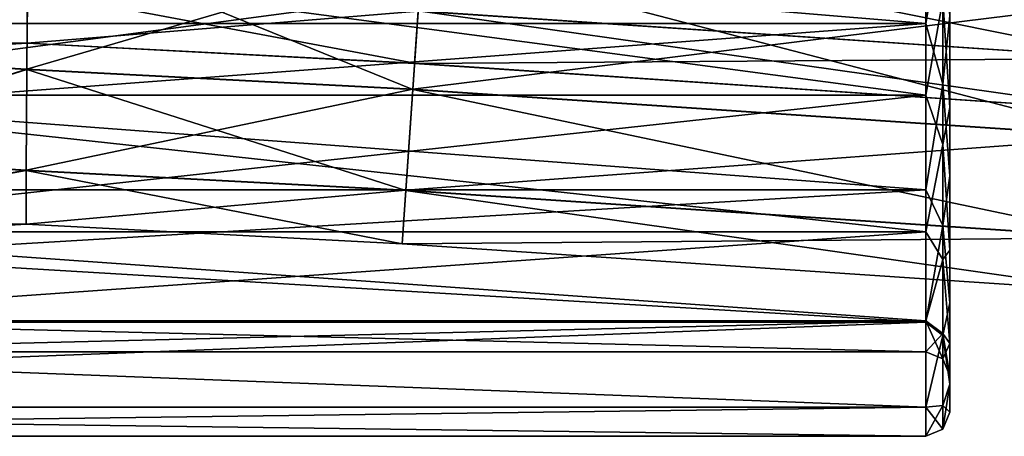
# Model space of a CAD drawing. Header units: millimetres. Extents: x -682 to 137, y -14 to 967.
# Tile 172 of 256: x -355 to -339, y 11 to 18. Entities that reach past the tile are written whole.
import ezdxf

# ---------------------------------------------------------------- set-up
doc = ezdxf.new("R2010")
doc.units = ezdxf.units.MM
doc.header["$LTSCALE"] = 65.185185
for name, color, linetype in [('3865', 7, 'CONTINUOUS'), ('3866', 7, 'CONTINUOUS'), ('3873', 7, 'CONTINUOUS'), ('3885', 7, 'CONTINUOUS'), ('3886', 7, 'CONTINUOUS'), ('3899', 7, 'CONTINUOUS'), ('3900', 7, 'CONTINUOUS'), ('3901', 7, 'CONTINUOUS'), ('3902', 7, 'CONTINUOUS'), ('4574', 7, 'CONTINUOUS'), ('4575', 7, 'CONTINUOUS'), ('4578', 7, 'CONTINUOUS'), ('4579', 7, 'CONTINUOUS'), ('4582', 7, 'CONTINUOUS'), ('4583', 7, 'CONTINUOUS')]:
    doc.layers.add(name, color=color, linetype=linetype)

msp = doc.modelspace()

# ---------------------------------------------------------------- linework, layer by layer
at = {"layer": '3865', "color": 7, "linetype": 'CONTINUOUS', "true_color": 0x96918c}
for points in [[(-340, 18.064, 9.035), (-340, 15.416, 7.686), (-340, 19.454, 8.765), (-340, 18.064, 9.035)], [(-340, 19.454, 8.765), (-340, 15.416, 7.686), (-340, 16.55, 7.707), (-340, 19.454, 8.765)], [(-340, 16.549, -7.707), (-340, 18.064, -9.035), (-340, 19.454, -8.765), (-340, 16.549, -7.707)], [(-340, 15.416, -7.686), (-340, 18.064, -9.035), (-340, 16.549, -7.707), (-340, 15.416, -7.686)], [(-340, 16.55, 7.707), (-340, 15.416, 7.686), (-340, 14.182, 5.72), (-340, 16.55, 7.707)], [(-340, 14.182, -5.72), (-340, 15.416, -7.686), (-340, 16.549, -7.707), (-340, 14.182, -5.72)], [(-340, 15.416, 7.686), (-340, 13.314, 5.584), (-340, 14.182, 5.72), (-340, 15.416, 7.686)], [(-340, 13.314, -5.584), (-340, 15.416, -7.686), (-340, 14.182, -5.72), (-340, 13.314, -5.584)], [(-340, 14.182, 5.72), (-340, 13.314, 5.584), (-340, 12.636, 3.043), (-340, 14.182, 5.72)], [(-340, 12.636, -3.043), (-340, 13.314, -5.584), (-340, 14.182, -5.72), (-340, 12.636, -3.043)], [(-340, 13.314, 5.584), (-340, 11.965, 2.935), (-340, 12.636, 3.043), (-340, 13.314, 5.584)], [(-340, 11.965, -2.935), (-340, 13.314, -5.584), (-340, 12.636, -3.043), (-340, 11.965, -2.935)], [(-340, 11.965, 2.935), (-340, 11.5), (-340, 12.636, 3.043), (-340, 11.965, 2.935)], [(-340, 12.636, 3.043), (-340, 11.5), (-340, 12.1), (-340, 12.636, 3.043)], [(-340, 12.1), (-340, 11.965, -2.935), (-340, 12.636, -3.043), (-340, 12.1)], [(-340, 11.5), (-340, 11.965, -2.935), (-340, 12.1), (-340, 11.5)]]:
    msp.add_3dface(points, dxfattribs=at)
at = {"layer": '3866', "color": 7, "linetype": 'CONTINUOUS', "true_color": 0x96918c}
for points in [[(-377.1, 21, 9.9), (-377.1, 17.941, 9.415), (-340.4, 21, 9.9), (-377.1, 21, 9.9)], [(-340.4, 21, 9.9), (-377.1, 17.941, 9.415), (-340.4, 17.941, 9.415), (-340.4, 21, 9.9)], [(-377.1, 17.941, 9.415), (-377.1, 15.181, 8.009), (-340.4, 17.941, 9.415), (-377.1, 17.941, 9.415)], [(-340.4, 17.941, 9.415), (-377.1, 15.181, 8.009), (-340.4, 15.181, 8.009), (-340.4, 17.941, 9.415)], [(-377.1, 15.181, 8.009), (-377.1, 12.991, 5.819), (-340.4, 15.181, 8.009), (-377.1, 15.181, 8.009)], [(-340.4, 15.181, 8.009), (-377.1, 12.991, 5.819), (-340.4, 12.991, 5.819), (-340.4, 15.181, 8.009)], [(-377.1, 12.991, 5.819), (-377.1, 11.585, 3.059), (-340.4, 12.991, 5.819), (-377.1, 12.991, 5.819)], [(-340.4, 12.991, 5.819), (-377.1, 11.585, 3.059), (-340.4, 11.585, 3.059), (-340.4, 12.991, 5.819)], [(-377.1, 11.1), (-340.4, 11.1), (-340.4, 11.585, 3.059), (-377.1, 11.1)], [(-377.1, 11.585, 3.059), (-377.1, 11.1), (-340.4, 11.585, 3.059), (-377.1, 11.585, 3.059)]]:
    msp.add_3dface(points, dxfattribs=at)
at = {"layer": '3873', "color": 7, "linetype": 'CONTINUOUS', "true_color": 0x96918c}
for points in [[(-377.1, 17.941, -9.415), (-377.1, 21, -9.9), (-340.4, 17.941, -9.415), (-377.1, 17.941, -9.415)], [(-340.4, 17.941, -9.415), (-377.1, 21, -9.9), (-340.4, 21, -9.9), (-340.4, 17.941, -9.415)], [(-377.1, 15.181, -8.009), (-377.1, 17.941, -9.415), (-340.4, 15.181, -8.009), (-377.1, 15.181, -8.009)], [(-340.4, 15.181, -8.009), (-377.1, 17.941, -9.415), (-340.4, 17.941, -9.415), (-340.4, 15.181, -8.009)], [(-377.1, 12.991, -5.819), (-377.1, 15.181, -8.009), (-340.4, 12.991, -5.819), (-377.1, 12.991, -5.819)], [(-340.4, 12.991, -5.819), (-377.1, 15.181, -8.009), (-340.4, 15.181, -8.009), (-340.4, 12.991, -5.819)], [(-377.1, 11.585, -3.059), (-377.1, 12.991, -5.819), (-340.4, 11.585, -3.059), (-377.1, 11.585, -3.059)], [(-340.4, 11.585, -3.059), (-377.1, 12.991, -5.819), (-340.4, 12.991, -5.819), (-340.4, 11.585, -3.059)], [(-340.4, 11.1), (-377.1, 11.1), (-377.1, 11.585, -3.059), (-340.4, 11.1)], [(-340.4, 11.1), (-377.1, 11.585, -3.059), (-340.4, 11.585, -3.059), (-340.4, 11.1)]]:
    msp.add_3dface(points, dxfattribs=at)
at = {"layer": '3885', "color": 7, "linetype": 'CONTINUOUS', "true_color": 0x96918c}
for points in [[(-340.4, 17.941, -9.415), (-340.4, 21, -9.9), (-340.117, 19.608, -9.683), (-340.4, 17.941, -9.415)], [(-340.117, 16.936, -8.899), (-340.4, 17.941, -9.415), (-340.117, 19.608, -9.683), (-340.117, 16.936, -8.899)], [(-340, 18.064, -9.035), (-340.117, 16.936, -8.899), (-340.117, 19.608, -9.683), (-340, 18.064, -9.035)], [(-340.4, 15.181, -8.009), (-340.4, 17.941, -9.415), (-340.117, 16.936, -8.899), (-340.4, 15.181, -8.009)], [(-340, 18.064, -9.035), (-340, 15.416, -7.686), (-340.117, 16.936, -8.899), (-340, 18.064, -9.035)], [(-340.117, 14.594, -7.393), (-340.4, 15.181, -8.009), (-340.117, 16.936, -8.899), (-340.117, 14.594, -7.393)], [(-340, 15.416, -7.686), (-340.117, 14.594, -7.393), (-340.117, 16.936, -8.899), (-340, 15.416, -7.686)], [(-340, 15.416, -7.686), (-340, 13.314, -5.584), (-340.117, 14.594, -7.393), (-340, 15.416, -7.686)], [(-340.4, 12.991, -5.819), (-340.4, 15.181, -8.009), (-340.117, 14.594, -7.393), (-340.4, 12.991, -5.819)], [(-340.117, 12.77, -5.289), (-340.4, 12.991, -5.819), (-340.117, 14.594, -7.393), (-340.117, 12.77, -5.289)], [(-340, 13.314, -5.584), (-340.117, 12.77, -5.289), (-340.117, 14.594, -7.393), (-340, 13.314, -5.584)], [(-340, 13.314, -5.584), (-340, 11.965, -2.935), (-340.117, 12.77, -5.289), (-340, 13.314, -5.584)], [(-340.4, 11.585, -3.059), (-340.4, 12.991, -5.819), (-340.117, 12.77, -5.289), (-340.4, 11.585, -3.059)], [(-340.117, 11.613, -2.756), (-340.4, 11.585, -3.059), (-340.117, 12.77, -5.289), (-340.117, 11.613, -2.756)], [(-340, 11.965, -2.935), (-340.117, 11.613, -2.756), (-340.117, 12.77, -5.289), (-340, 11.965, -2.935)], [(-340, 11.965, -2.935), (-340, 11.5), (-340.117, 11.613, -2.756), (-340, 11.965, -2.935)], [(-340.117, 11.217), (-340.4, 11.585, -3.059), (-340.117, 11.613, -2.756), (-340.117, 11.217)], [(-340.4, 11.1), (-340.4, 11.585, -3.059), (-340.117, 11.217), (-340.4, 11.1)], [(-340, 11.5), (-340.117, 11.217), (-340.117, 11.613, -2.756), (-340, 11.5)]]:
    msp.add_3dface(points, dxfattribs=at)
at = {"layer": '3886', "color": 7, "linetype": 'CONTINUOUS', "true_color": 0x96918c}
for points in [[(-340.4, 21, 9.9), (-340.4, 17.941, 9.415), (-340.117, 19.608, 9.683), (-340.4, 21, 9.9)], [(-340.117, 19.608, 9.683), (-340.4, 17.941, 9.415), (-340.117, 16.936, 8.899), (-340.117, 19.608, 9.683)], [(-340, 18.064, 9.035), (-340.117, 19.608, 9.683), (-340.117, 16.936, 8.899), (-340, 18.064, 9.035)], [(-340.4, 17.941, 9.415), (-340.4, 15.181, 8.009), (-340.117, 16.936, 8.899), (-340.4, 17.941, 9.415)], [(-340, 15.416, 7.686), (-340, 18.064, 9.035), (-340.117, 16.936, 8.899), (-340, 15.416, 7.686)], [(-340.117, 16.936, 8.899), (-340.4, 15.181, 8.009), (-340.117, 14.594, 7.393), (-340.117, 16.936, 8.899)], [(-340, 15.416, 7.686), (-340.117, 16.936, 8.899), (-340.117, 14.594, 7.393), (-340, 15.416, 7.686)], [(-340, 13.314, 5.584), (-340, 15.416, 7.686), (-340.117, 14.594, 7.393), (-340, 13.314, 5.584)], [(-340.4, 15.181, 8.009), (-340.4, 12.991, 5.819), (-340.117, 14.594, 7.393), (-340.4, 15.181, 8.009)], [(-340.117, 14.594, 7.393), (-340.4, 12.991, 5.819), (-340.117, 12.77, 5.289), (-340.117, 14.594, 7.393)], [(-340, 13.314, 5.584), (-340.117, 14.594, 7.393), (-340.117, 12.77, 5.289), (-340, 13.314, 5.584)], [(-340, 11.965, 2.935), (-340, 13.314, 5.584), (-340.117, 12.77, 5.289), (-340, 11.965, 2.935)], [(-340.4, 12.991, 5.819), (-340.4, 11.585, 3.059), (-340.117, 12.77, 5.289), (-340.4, 12.991, 5.819)], [(-340.117, 12.77, 5.289), (-340.4, 11.585, 3.059), (-340.117, 11.613, 2.756), (-340.117, 12.77, 5.289)], [(-340, 11.965, 2.935), (-340.117, 12.77, 5.289), (-340.117, 11.613, 2.756), (-340, 11.965, 2.935)], [(-340, 11.5), (-340, 11.965, 2.935), (-340.117, 11.217), (-340, 11.5)], [(-340, 11.965, 2.935), (-340.117, 11.613, 2.756), (-340.117, 11.217), (-340, 11.965, 2.935)], [(-340.4, 11.585, 3.059), (-340.4, 11.1), (-340.117, 11.613, 2.756), (-340.4, 11.585, 3.059)], [(-340.117, 11.613, 2.756), (-340.4, 11.1), (-340.117, 11.217), (-340.117, 11.613, 2.756)]]:
    msp.add_3dface(points, dxfattribs=at)
at = {"layer": '3899', "color": 7, "linetype": 'CONTINUOUS', "true_color": 0x96918c}
for points in [[(-361.201, 16.75, 7.361), (-361.201, 19.524, 8.371), (-340.4, 16.75, 7.361), (-361.201, 16.75, 7.361)], [(-340.4, 16.75, 7.361), (-361.201, 19.524, 8.371), (-340.4, 19.524, 8.371), (-340.4, 16.75, 7.361)], [(-361.201, 14.489, 5.464), (-361.201, 16.75, 7.361), (-340.4, 14.489, 5.464), (-361.201, 14.489, 5.464)], [(-340.4, 14.489, 5.464), (-361.201, 16.75, 7.361), (-340.4, 16.75, 7.361), (-340.4, 14.489, 5.464)], [(-361.201, 13.013, 2.907), (-361.201, 14.489, 5.464), (-340.4, 13.013, 2.907), (-361.201, 13.013, 2.907)], [(-340.4, 13.013, 2.907), (-361.201, 14.489, 5.464), (-340.4, 14.489, 5.464), (-340.4, 13.013, 2.907)], [(-361.201, 12.5), (-361.201, 13.013, 2.907), (-340.4, 12.5), (-361.201, 12.5)], [(-340.4, 12.5), (-361.201, 13.013, 2.907), (-340.4, 13.013, 2.907), (-340.4, 12.5)]]:
    msp.add_3dface(points, dxfattribs=at)
at = {"layer": '3900', "color": 7, "linetype": 'CONTINUOUS', "true_color": 0x96918c}
for points in [[(-361.201, 19.524, -8.371), (-361.201, 16.75, -7.361), (-340.4, 19.524, -8.371), (-361.201, 19.524, -8.371)], [(-340.4, 19.524, -8.371), (-361.201, 16.75, -7.361), (-340.4, 16.75, -7.361), (-340.4, 19.524, -8.371)], [(-361.201, 16.75, -7.361), (-361.201, 14.489, -5.464), (-340.4, 16.75, -7.361), (-361.201, 16.75, -7.361)], [(-340.4, 16.75, -7.361), (-361.201, 14.489, -5.464), (-340.4, 14.489, -5.464), (-340.4, 16.75, -7.361)], [(-361.201, 14.489, -5.464), (-361.201, 13.013, -2.907), (-340.4, 14.489, -5.464), (-361.201, 14.489, -5.464)], [(-340.4, 14.489, -5.464), (-361.201, 13.013, -2.907), (-340.4, 13.013, -2.907), (-340.4, 14.489, -5.464)], [(-361.201, 12.5), (-340.4, 12.5), (-340.4, 13.013, -2.907), (-361.201, 12.5)], [(-361.201, 13.013, -2.907), (-361.201, 12.5), (-340.4, 13.013, -2.907), (-361.201, 13.013, -2.907)]]:
    msp.add_3dface(points, dxfattribs=at)
at = {"layer": '3901', "color": 7, "linetype": 'CONTINUOUS', "true_color": 0x96918c}
for points in [[(-340.4, 16.75, 7.361), (-340.4, 19.524, 8.371), (-340.117, 18.337, 8.195), (-340.4, 16.75, 7.361)], [(-340, 19.454, 8.765), (-340, 16.55, 7.707), (-340.117, 18.337, 8.195), (-340, 19.454, 8.765)], [(-340.4, 16.75, 7.361), (-340.117, 18.337, 8.195), (-340.117, 15.935, 6.971), (-340.4, 16.75, 7.361)], [(-340.117, 18.337, 8.195), (-340, 16.55, 7.707), (-340.117, 15.935, 6.971), (-340.117, 18.337, 8.195)], [(-340.4, 14.489, 5.464), (-340.4, 16.75, 7.361), (-340.117, 15.935, 6.971), (-340.4, 14.489, 5.464)], [(-340, 16.55, 7.707), (-340, 14.182, 5.72), (-340.117, 15.935, 6.971), (-340, 16.55, 7.707)], [(-340.4, 14.489, 5.464), (-340.117, 15.935, 6.971), (-340.117, 14.029, 5.065), (-340.4, 14.489, 5.464)], [(-340.117, 15.935, 6.971), (-340, 14.182, 5.72), (-340.117, 14.029, 5.065), (-340.117, 15.935, 6.971)], [(-340.4, 13.013, 2.907), (-340.4, 14.489, 5.464), (-340.117, 14.029, 5.065), (-340.4, 13.013, 2.907)], [(-340, 14.182, 5.72), (-340, 12.636, 3.043), (-340.117, 14.029, 5.065), (-340, 14.182, 5.72)], [(-340.4, 13.013, 2.907), (-340.117, 14.029, 5.065), (-340.117, 12.805, 2.663), (-340.4, 13.013, 2.907)], [(-340.117, 14.029, 5.065), (-340, 12.636, 3.043), (-340.117, 12.805, 2.663), (-340.117, 14.029, 5.065)], [(-340.4, 12.5), (-340.4, 13.013, 2.907), (-340.117, 12.383), (-340.4, 12.5)], [(-340.117, 12.383), (-340.4, 13.013, 2.907), (-340.117, 12.805, 2.663), (-340.117, 12.383)], [(-340, 12.636, 3.043), (-340, 12.1), (-340.117, 12.805, 2.663), (-340, 12.636, 3.043)], [(-340, 12.1), (-340.117, 12.383), (-340.117, 12.805, 2.663), (-340, 12.1)]]:
    msp.add_3dface(points, dxfattribs=at)
at = {"layer": '3902', "color": 7, "linetype": 'CONTINUOUS', "true_color": 0x96918c}
for points in [[(-340.4, 19.524, -8.371), (-340.4, 16.75, -7.361), (-340.117, 18.337, -8.195), (-340.4, 19.524, -8.371)], [(-340, 16.549, -7.707), (-340, 19.454, -8.765), (-340.117, 18.337, -8.195), (-340, 16.549, -7.707)], [(-340.4, 16.75, -7.361), (-340.117, 15.935, -6.971), (-340.117, 18.337, -8.195), (-340.4, 16.75, -7.361)], [(-340.117, 15.935, -6.971), (-340, 16.549, -7.707), (-340.117, 18.337, -8.195), (-340.117, 15.935, -6.971)], [(-340.4, 16.75, -7.361), (-340.4, 14.489, -5.464), (-340.117, 15.935, -6.971), (-340.4, 16.75, -7.361)], [(-340, 14.182, -5.72), (-340, 16.549, -7.707), (-340.117, 15.935, -6.971), (-340, 14.182, -5.72)], [(-340.4, 14.489, -5.464), (-340.117, 14.029, -5.065), (-340.117, 15.935, -6.971), (-340.4, 14.489, -5.464)], [(-340.117, 14.029, -5.065), (-340, 14.182, -5.72), (-340.117, 15.935, -6.971), (-340.117, 14.029, -5.065)], [(-340.4, 14.489, -5.464), (-340.4, 13.013, -2.907), (-340.117, 14.029, -5.065), (-340.4, 14.489, -5.464)], [(-340, 12.636, -3.043), (-340, 14.182, -5.72), (-340.117, 14.029, -5.065), (-340, 12.636, -3.043)], [(-340.4, 13.013, -2.907), (-340.117, 12.805, -2.663), (-340.117, 14.029, -5.065), (-340.4, 13.013, -2.907)], [(-340.117, 12.805, -2.663), (-340, 12.636, -3.043), (-340.117, 14.029, -5.065), (-340.117, 12.805, -2.663)], [(-340.4, 13.013, -2.907), (-340.4, 12.5), (-340.117, 12.805, -2.663), (-340.4, 13.013, -2.907)], [(-340.4, 12.5), (-340.117, 12.383), (-340.117, 12.805, -2.663), (-340.4, 12.5)], [(-340.117, 12.383), (-340, 12.636, -3.043), (-340.117, 12.805, -2.663), (-340.117, 12.383)], [(-340, 12.1), (-340, 12.636, -3.043), (-340.117, 12.383), (-340, 12.1)]]:
    msp.add_3dface(points, dxfattribs=at)
at = {"layer": '4574', "color": 7, "linetype": 'CONTINUOUS', "true_color": 0x191919}
for points in [[(-359.956, 19.53, 7.134), (-359.826, 17.442, 6.069), (-355.262, 19.439, 7.049), (-359.956, 19.53, 7.134)], [(-359.826, 17.437, -6.066), (-359.955, 19.524, -7.132), (-355.261, 19.434, -7.047), (-359.826, 17.437, -6.066)], [(-355.262, 19.439, 7.049), (-359.826, 17.442, 6.069), (-355.276, 17.183, 5.747), (-355.262, 19.439, 7.049)], [(-355.275, 17.179, -5.743), (-359.826, 17.437, -6.066), (-355.261, 19.434, -7.047), (-355.275, 17.179, -5.743)], [(-359.826, 17.442, 6.069), (-359.723, 15.784, 4.411), (-355.276, 17.183, 5.747), (-359.826, 17.442, 6.069)], [(-359.723, 15.781, -4.406), (-359.826, 17.437, -6.066), (-355.275, 17.179, -5.743), (-359.723, 15.781, -4.406)], [(-355.276, 17.183, 5.747), (-359.723, 15.784, 4.411), (-355.286, 15.508, 3.753), (-355.276, 17.183, 5.747)], [(-355.286, 15.505, -3.747), (-359.723, 15.781, -4.406), (-355.275, 17.179, -5.743), (-355.286, 15.505, -3.747)], [(-359.723, 15.784, 4.411), (-359.657, 14.72, 2.32), (-355.286, 15.508, 3.753), (-359.723, 15.784, 4.411)], [(-359.657, 14.718, -2.315), (-359.723, 15.781, -4.406), (-355.286, 15.505, -3.747), (-359.657, 14.718, -2.315)], [(-355.286, 15.508, 3.753), (-359.657, 14.72, 2.32), (-355.291, 14.616, 1.305), (-355.286, 15.508, 3.753)], [(-355.291, 14.615, -1.299), (-359.657, 14.718, -2.315), (-355.286, 15.505, -3.747), (-355.291, 14.615, -1.299)], [(-359.657, 14.72, 2.32), (-359.635, 14.352, 0.003), (-355.291, 14.616, 1.305), (-359.657, 14.72, 2.32)], [(-359.635, 14.352, 0.003), (-359.657, 14.718, -2.315), (-355.291, 14.615, -1.299), (-359.635, 14.352, 0.003)], [(-355.291, 14.616, 1.305), (-359.635, 14.352, 0.003), (-355.291, 14.615, -1.299), (-355.291, 14.616, 1.305)]]:
    msp.add_3dface(points, dxfattribs=at)
at = {"layer": '4575', "color": 7, "linetype": 'CONTINUOUS', "true_color": 0x191919}
for points in [[(-359.842, 17.69, 1.724), (-359.902, 18.665, 3.183), (-355.268, 18.485, 2.807), (-359.842, 17.69, 1.724)], [(-359.902, 18.663, -3.181), (-359.842, 17.689, -1.72), (-355.267, 18.482, -2.804), (-359.902, 18.663, -3.181)], [(-355.273, 17.615, 1.003), (-359.842, 17.69, 1.724), (-355.268, 18.485, 2.807), (-355.273, 17.615, 1.003)], [(-355.267, 18.482, -2.804), (-359.842, 17.689, -1.72), (-355.273, 17.614, -1), (-355.267, 18.482, -2.804)], [(-359.82, 17.348, 0.002), (-359.842, 17.69, 1.724), (-355.273, 17.615, 1.003), (-359.82, 17.348, 0.002)], [(-359.842, 17.689, -1.72), (-359.82, 17.348, 0.002), (-355.273, 17.614, -1), (-359.842, 17.689, -1.72)], [(-355.273, 17.614, -1), (-359.82, 17.348, 0.002), (-355.273, 17.615, 1.003), (-355.273, 17.614, -1)]]:
    msp.add_3dface(points, dxfattribs=at)
at = {"layer": '4578', "color": 7, "linetype": 'CONTINUOUS', "true_color": 0x191919}
for points in [[(-355.262, 19.439, 7.049), (-355.276, 17.183, 5.747), (-348.736, 19.1, 7.049), (-355.262, 19.439, 7.049)], [(-355.275, 17.179, -5.743), (-355.261, 19.434, -7.047), (-348.89, 16.845, -5.743), (-355.275, 17.179, -5.743)], [(-348.89, 16.845, -5.743), (-355.261, 19.434, -7.047), (-348.736, 19.095, -7.047), (-348.89, 16.845, -5.743)], [(-348.736, 19.1, 7.049), (-355.276, 17.183, 5.747), (-348.89, 16.849, 5.747), (-348.736, 19.1, 7.049)], [(-355.276, 17.183, 5.747), (-355.286, 15.508, 3.753), (-348.89, 16.849, 5.747), (-355.276, 17.183, 5.747)], [(-355.286, 15.505, -3.747), (-355.275, 17.179, -5.743), (-349.005, 15.175, -3.747), (-355.286, 15.505, -3.747)], [(-349.005, 15.175, -3.747), (-355.275, 17.179, -5.743), (-348.89, 16.845, -5.743), (-349.005, 15.175, -3.747)], [(-348.89, 16.849, 5.747), (-355.286, 15.508, 3.753), (-349.005, 15.178, 3.753), (-348.89, 16.849, 5.747)], [(-355.286, 15.508, 3.753), (-355.291, 14.616, 1.305), (-349.005, 15.178, 3.753), (-355.286, 15.508, 3.753)], [(-355.291, 14.615, -1.299), (-355.286, 15.505, -3.747), (-349.065, 14.287, -1.299), (-355.291, 14.615, -1.299)], [(-349.065, 14.287, -1.299), (-355.286, 15.505, -3.747), (-349.005, 15.175, -3.747), (-349.065, 14.287, -1.299)], [(-349.005, 15.178, 3.753), (-355.291, 14.616, 1.305), (-349.065, 14.289, 1.305), (-349.005, 15.178, 3.753)], [(-355.291, 14.616, 1.305), (-355.291, 14.615, -1.299), (-349.065, 14.289, 1.305), (-355.291, 14.616, 1.305)], [(-349.065, 14.289, 1.305), (-355.291, 14.615, -1.299), (-349.065, 14.287, -1.299), (-349.065, 14.289, 1.305)]]:
    msp.add_3dface(points, dxfattribs=at)
at = {"layer": '4579', "color": 7, "linetype": 'CONTINUOUS', "true_color": 0x191919}
for points in [[(-355.273, 17.615, 1.003), (-355.268, 18.485, 2.807), (-348.861, 17.28, 1.003), (-355.273, 17.615, 1.003)], [(-355.267, 18.482, -2.804), (-355.273, 17.614, -1), (-348.801, 18.146, -2.804), (-355.267, 18.482, -2.804)], [(-348.861, 17.28, 1.003), (-355.268, 18.485, 2.807), (-348.801, 18.148, 2.807), (-348.861, 17.28, 1.003)], [(-348.801, 18.146, -2.804), (-355.273, 17.614, -1), (-348.861, 17.279, -1), (-348.801, 18.146, -2.804)], [(-355.273, 17.614, -1), (-355.273, 17.615, 1.003), (-348.861, 17.279, -1), (-355.273, 17.614, -1)], [(-348.861, 17.279, -1), (-355.273, 17.615, 1.003), (-348.861, 17.28, 1.003), (-348.861, 17.279, -1)]]:
    msp.add_3dface(points, dxfattribs=at)
at = {"layer": '4582', "color": 7, "linetype": 'CONTINUOUS', "true_color": 0x191919}
for points in [[(-348.736, 19.1, 7.049), (-348.89, 16.849, 5.747), (-337.026, 18.314, 7.049), (-348.736, 19.1, 7.049)], [(-348.89, 16.845, -5.743), (-348.736, 19.095, -7.047), (-337.113, 16.055, -5.743), (-348.89, 16.845, -5.743)], [(-337.113, 16.055, -5.743), (-348.736, 19.095, -7.047), (-337.027, 18.309, -7.047), (-337.113, 16.055, -5.743)], [(-337.026, 18.314, 7.049), (-348.89, 16.849, 5.747), (-337.113, 16.06, 5.747), (-337.026, 18.314, 7.049)], [(-348.89, 16.849, 5.747), (-349.005, 15.178, 3.753), (-337.113, 16.06, 5.747), (-348.89, 16.849, 5.747)], [(-349.005, 15.175, -3.747), (-348.89, 16.845, -5.743), (-337.177, 14.383, -3.747), (-349.005, 15.175, -3.747)], [(-337.177, 14.383, -3.747), (-348.89, 16.845, -5.743), (-337.113, 16.055, -5.743), (-337.177, 14.383, -3.747)], [(-337.113, 16.06, 5.747), (-349.005, 15.178, 3.753), (-337.177, 14.386, 3.753), (-337.113, 16.06, 5.747)], [(-349.005, 15.178, 3.753), (-349.065, 14.289, 1.305), (-337.177, 14.386, 3.753), (-349.005, 15.178, 3.753)], [(-349.065, 14.287, -1.299), (-349.005, 15.175, -3.747), (-337.212, 13.494, -1.299), (-349.065, 14.287, -1.299)], [(-337.212, 13.494, -1.299), (-349.005, 15.175, -3.747), (-337.177, 14.383, -3.747), (-337.212, 13.494, -1.299)], [(-337.177, 14.386, 3.753), (-349.065, 14.289, 1.305), (-337.211, 13.495, 1.305), (-337.177, 14.386, 3.753)], [(-349.065, 14.289, 1.305), (-349.065, 14.287, -1.299), (-337.211, 13.495, 1.305), (-349.065, 14.289, 1.305)], [(-337.211, 13.495, 1.305), (-349.065, 14.287, -1.299), (-337.212, 13.494, -1.299), (-337.211, 13.495, 1.305)]]:
    msp.add_3dface(points, dxfattribs=at)
at = {"layer": '4583', "color": 7, "linetype": 'CONTINUOUS', "true_color": 0x191919}
for points in [[(-348.801, 18.148, 2.807), (-348.695, 19.711, 4.055), (-337.063, 17.36, 2.807), (-348.801, 18.148, 2.807)], [(-337.063, 17.36, 2.807), (-348.695, 19.711, 4.055), (-337.003, 18.925, 4.055), (-337.063, 17.36, 2.807)], [(-337.003, 18.922, -4.054), (-348.801, 18.146, -2.804), (-337.063, 17.358, -2.804), (-337.003, 18.922, -4.054)], [(-348.861, 17.28, 1.003), (-348.801, 18.148, 2.807), (-337.096, 16.491, 1.003), (-348.861, 17.28, 1.003)], [(-348.801, 18.146, -2.804), (-348.861, 17.279, -1), (-337.063, 17.358, -2.804), (-348.801, 18.146, -2.804)], [(-337.096, 16.491, 1.003), (-348.801, 18.148, 2.807), (-337.063, 17.36, 2.807), (-337.096, 16.491, 1.003)], [(-337.063, 17.358, -2.804), (-348.861, 17.279, -1), (-337.096, 16.49, -1), (-337.063, 17.358, -2.804)], [(-348.861, 17.279, -1), (-348.861, 17.28, 1.003), (-337.096, 16.49, -1), (-348.861, 17.279, -1)], [(-337.096, 16.49, -1), (-348.861, 17.28, 1.003), (-337.096, 16.491, 1.003), (-337.096, 16.49, -1)]]:
    msp.add_3dface(points, dxfattribs=at)

doc.saveas('drawing.dxf')
